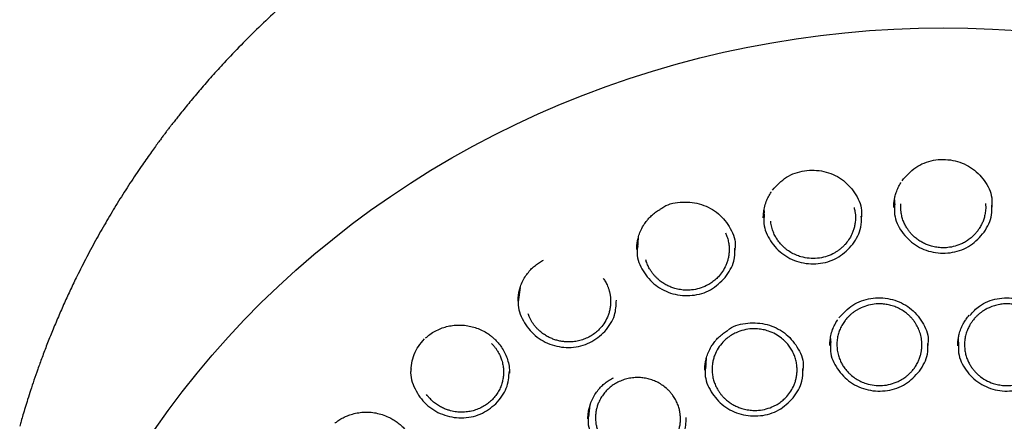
# Model space of a CAD drawing. Header units: millimetres. Extents: x 8 to 1577, y 12 to 2536.
# Tile 43 of 52: x 737 to 772, y 2151 to 2165. Entities that reach past the tile are written whole.
import ezdxf

# ---------------------------------------------------------------- set-up
doc = ezdxf.new("R2010")
doc.units = ezdxf.units.MM

msp = doc.modelspace()

# ---------------------------------------------------------------- linework, layer by layer
at = {"color": 7, "linetype": 'Continuous', "lineweight": 30}
for p, q in [((768.099, 2158.171), (768.099, 2158.377)), ((763.526, 2157.812), (763.532, 2158.002)), ((759.09, 2156.705), (759.117, 2157.063)), ((754.924, 2154.889), (754.976, 2155.307)), ((770.34, 2153.321), (770.339, 2153.539)), ((765.859, 2153.338), (765.863, 2153.521)), ((761.473, 2152.475), (761.499, 2152.828)), ((757.373, 2150.767), (757.427, 2151.193))]:
    msp.add_line(p, q, dxfattribs=at)
at = {"color": 7, "linetype": 'Continuous', "lineweight": 30, "flags": 128}
msp.add_lwpolyline([(742.146, 2150.318), (742.626, 2150.991), (743.124, 2151.653), (743.641, 2152.301), (744.175, 2152.937), (744.727, 2153.56), (745.296, 2154.169), (745.882, 2154.764), (746.484, 2155.344), (747.103, 2155.909), (747.736, 2156.458), (748.385, 2156.992), (749.049, 2157.51), (749.727, 2158.012), (750.419, 2158.496), (751.123, 2158.964), (751.841, 2159.414), (752.571, 2159.846), (753.313, 2160.26), (754.066, 2160.655), (754.83, 2161.032), (755.604, 2161.391), (756.388, 2161.73), (757.181, 2162.049), (757.983, 2162.349), (758.793, 2162.63), (759.61, 2162.89), (760.434, 2163.13), (761.265, 2163.35), (762.102, 2163.549), (762.944, 2163.728), (763.79, 2163.886), (764.641, 2164.023), (765.495, 2164.139), (766.352, 2164.235), (767.212, 2164.309), (768.073, 2164.362), (768.936, 2164.394), (769.799, 2164.404), (770.662, 2164.394), (771.525, 2164.362), (772.386, 2164.309)], dxfattribs=at)
at = {"color": 7, "linetype": 'Continuous', "lineweight": 30}
for points, knots in [([(802.175, 2150.439), (802.162, 2150.485), (802.133, 2150.586), (802.084, 2150.752), (802.027, 2150.944), (801.961, 2151.163), (801.887, 2151.403), (801.803, 2151.666), (801.7, 2151.979), (801.574, 2152.348), (801.42, 2152.775), (801.244, 2153.246), (801.04, 2153.759), (800.807, 2154.316), (800.545, 2154.906), (800.253, 2155.527), (799.972, 2156.091), (799.71, 2156.591), (799.476, 2157.021), (799.236, 2157.447), (798.996, 2157.855), (798.766, 2158.236), (798.546, 2158.588), (798.337, 2158.912), (798.139, 2159.213), (797.952, 2159.49), (797.778, 2159.742), (797.621, 2159.966), (797.481, 2160.161), (797.359, 2160.328), (797.26, 2160.462), (797.183, 2160.566), (797.126, 2160.643), (797.079, 2160.705), (797.033, 2160.765), (796.98, 2160.835), (796.912, 2160.924), (796.824, 2161.039), (796.713, 2161.181), (796.578, 2161.352), (796.421, 2161.548), (796.241, 2161.769), (795.961, 2162.105), (795.591, 2162.537), (795.138, 2163.041), (794.698, 2163.512), (794.272, 2163.95), (793.862, 2164.356), (793.463, 2164.738), (793.059, 2165.112), (792.624, 2165.501), (792.145, 2165.914), (791.617, 2166.35), (791.052, 2166.797), (790.449, 2167.252), (789.809, 2167.714), (789.123, 2168.182), (788.392, 2168.656), (787.671, 2169.096), (786.97, 2169.502), (786.294, 2169.872), (785.604, 2170.231), (784.917, 2170.568), (784.251, 2170.876), (783.612, 2171.157), (783, 2171.411), (782.416, 2171.64), (781.861, 2171.847), (781.34, 2172.031), (780.852, 2172.196), (780.399, 2172.341), (779.976, 2172.471), (779.596, 2172.582), (779.257, 2172.678), (778.96, 2172.758), (778.699, 2172.827), (778.489, 2172.881), (778.328, 2172.921), (778.201, 2172.952), (778.08, 2172.981), (777.937, 2173.015), (777.758, 2173.057), (777.532, 2173.109), (777.264, 2173.168), (776.954, 2173.233), (776.602, 2173.304), (776.208, 2173.379), (775.771, 2173.456), (775.291, 2173.535), (774.769, 2173.613), (774.203, 2173.689), (773.594, 2173.76), (772.903, 2173.828), (772.149, 2173.887), (771.353, 2173.931), (770.574, 2173.957), (769.745, 2173.966), (768.872, 2173.955), (767.959, 2173.918), (767.083, 2173.861), (766.244, 2173.786), (765.53, 2173.706), (764.934, 2173.627), (764.446, 2173.556), (763.976, 2173.481), (763.521, 2173.402), (763.084, 2173.321), (762.695, 2173.243), (762.362, 2173.174), (762.093, 2173.115), (761.867, 2173.063), (761.691, 2173.023), (761.561, 2172.992), (761.472, 2172.97), (761.401, 2172.953), (761.324, 2172.934), (761.22, 2172.909), (761.079, 2172.873), (760.911, 2172.83), (760.721, 2172.781), (760.509, 2172.724), (760.24, 2172.65), (759.906, 2172.555), (759.502, 2172.435), (759.057, 2172.296), (758.574, 2172.139), (758.066, 2171.965), (757.548, 2171.778), (756.886, 2171.527), (756.085, 2171.202), (755.149, 2170.789), (754.2, 2170.337), (753.239, 2169.841), (752.269, 2169.3), (751.312, 2168.725), (750.372, 2168.117), (749.484, 2167.499), (748.654, 2166.883), (747.889, 2166.278), (747.159, 2165.666), (746.466, 2165.049), (745.808, 2164.43), (745.185, 2163.809), (744.639, 2163.236), (744.166, 2162.716), (743.766, 2162.258), (743.398, 2161.819), (743.127, 2161.486), (742.943, 2161.254), (742.838, 2161.12), (742.746, 2161.003), (742.676, 2160.911), (742.628, 2160.848), (742.591, 2160.8), (742.553, 2160.75), (742.504, 2160.685), (742.436, 2160.595), (742.348, 2160.476), (742.237, 2160.326), (742.109, 2160.149), (741.963, 2159.946), (741.805, 2159.72), (741.559, 2159.364), (741.233, 2158.874), (740.848, 2158.265), (740.477, 2157.647), (740.121, 2157.023), (739.77, 2156.371), (739.465, 2155.772), (739.206, 2155.234), (738.989, 2154.762), (738.776, 2154.278), (738.572, 2153.792), (738.382, 2153.316), (738.211, 2152.867), (738.06, 2152.449), (737.926, 2152.064), (737.808, 2151.711), (737.706, 2151.392), (737.617, 2151.106), (737.542, 2150.853), (737.478, 2150.636), (737.441, 2150.501), (737.423, 2150.439)], [0, 0, 0, 0, 0.001644, 0.003567, 0.005926, 0.008642, 0.011704, 0.015019, 0.018579, 0.023611, 0.029063, 0.034936, 0.041694, 0.048934, 0.056656, 0.06486, 0.073546, 0.07922, 0.085081, 0.091045, 0.096702, 0.101999, 0.106935, 0.111512, 0.115728, 0.119759, 0.123395, 0.126635, 0.12948, 0.131931, 0.133986, 0.13539, 0.136523, 0.137384, 0.138168, 0.139194, 0.140505, 0.142143, 0.144321, 0.146894, 0.149861, 0.153223, 0.156966, 0.165341, 0.17331, 0.180874, 0.188033, 0.194788, 0.201137, 0.207384, 0.214068, 0.221552, 0.229529, 0.237999, 0.246702, 0.255871, 0.265506, 0.275605, 0.28617, 0.294797, 0.303711, 0.312856, 0.321711, 0.330153, 0.33818, 0.345793, 0.352992, 0.359777, 0.366147, 0.372001, 0.377456, 0.382511, 0.387167, 0.391045, 0.394595, 0.397716, 0.400318, 0.401997, 0.403407, 0.404797, 0.406269, 0.408439, 0.411091, 0.414224, 0.417838, 0.421934, 0.426512, 0.43157, 0.437111, 0.443132, 0.449635, 0.45662, 0.464085, 0.473353, 0.48246, 0.491324, 0.499945, 0.510755, 0.521155, 0.531147, 0.540731, 0.549906, 0.555693, 0.561304, 0.56674, 0.572001, 0.577087, 0.581955, 0.585584, 0.588725, 0.591376, 0.593539, 0.594895, 0.595949, 0.596701, 0.597372, 0.598676, 0.600383, 0.602357, 0.6046, 0.60711, 0.609889, 0.614191, 0.61901, 0.624346, 0.630198, 0.636467, 0.64279, 0.649134, 0.660817, 0.672571, 0.684395, 0.697141, 0.709968, 0.722876, 0.735865, 0.748901, 0.760534, 0.7719, 0.782999, 0.79383, 0.804396, 0.814693, 0.824724, 0.832252, 0.839416, 0.846155, 0.852469, 0.85459, 0.856659, 0.858496, 0.859866, 0.860768, 0.861303, 0.862016, 0.86298, 0.864193, 0.866024, 0.868232, 0.870816, 0.873777, 0.877111, 0.880623, 0.889162, 0.898067, 0.906326, 0.914876, 0.923718, 0.932851, 0.938938, 0.945148, 0.95148, 0.957927, 0.964124, 0.969879, 0.97519, 0.980058, 0.984485, 0.988469, 0.992012, 0.995113, 0.997776, 1, 1, 1, 1]), ([(768.356, 2159.046), (768.504, 2159.215), (768.8, 2159.552), (769.453, 2159.805), (770.142, 2159.803), (770.788, 2159.551), (771.265, 2159.074), (771.525, 2158.559), (771.505, 2158.229), (771.499, 2158.119)], [0, 0, 0, 0, 0.154573, 0.308023, 0.461667, 0.61548, 0.768872, 0.923124, 1, 1, 1, 1]), ([(763.812, 2158.721), (763.966, 2158.884), (764.273, 2159.211), (764.934, 2159.44), (765.622, 2159.414), (766.26, 2159.139), (766.72, 2158.645), (766.959, 2158.139), (766.933, 2157.828), (766.925, 2157.736)], [0, 0, 0, 0, 0.156501, 0.311868, 0.467444, 0.623192, 0.778519, 0.934718, 1, 1, 1, 1]), ([(768.087, 2158.369), (768.093, 2158.406), (768.108, 2158.497), (768.152, 2158.646), (768.222, 2158.813), (768.278, 2158.926), (768.315, 2158.978), (768.316, 2158.98)], [0, 0, 0, 0, 0.1735953, 0.4286732, 0.7107158, 0.9933964, 1, 1, 1, 1]), ([(763.514, 2157.995), (763.519, 2158.031), (763.534, 2158.14), (763.587, 2158.306), (763.669, 2158.488), (763.73, 2158.601), (763.769, 2158.653), (763.771, 2158.655)], [0, 0, 0, 0, 0.154104, 0.470089, 0.729741, 0.989138, 1, 1, 1, 1]), ([(759.416, 2157.65), (759.429, 2157.667), (759.476, 2157.732), (759.577, 2157.83), (759.714, 2157.943), (759.813, 2158.013), (759.867, 2158.042), (759.87, 2158.043)], [0, 0, 0, 0, 0.1080486, 0.4005796, 0.6962333, 0.9877652, 1, 1, 1, 1]), ([(759.882, 2158.048), (759.899, 2158.062), (760.084, 2158.22), (760.578, 2158.323), (761.254, 2158.28), (761.883, 2157.974), (762.319, 2157.463), (762.535, 2156.969), (762.501, 2156.682), (762.493, 2156.613)], [0, 0, 0, 0, 0.018339, 0.20263, 0.387189, 0.571944, 0.756206, 0.941506, 1, 1, 1, 1]), ([(766.673, 2158.106), (766.685, 2158.061), (766.719, 2157.937), (766.726, 2157.782), (766.72, 2157.65), (766.712, 2157.574), (766.7, 2157.501), (766.685, 2157.431), (766.667, 2157.364), (766.647, 2157.299), (766.624, 2157.238), (766.576, 2157.127), (766.495, 2156.981), (766.384, 2156.838), (766.287, 2156.738), (766.205, 2156.665), (766.118, 2156.598), (766.026, 2156.538), (765.88, 2156.457), (765.669, 2156.374), (765.387, 2156.32), (765.097, 2156.32), (764.842, 2156.368), (764.627, 2156.445), (764.453, 2156.534), (764.331, 2156.617), (764.254, 2156.681), (764.212, 2156.717), (764.166, 2156.761), (764.116, 2156.813), (764.064, 2156.873), (764.001, 2156.955), (763.93, 2157.064), (763.856, 2157.208), (763.796, 2157.376), (763.76, 2157.518), (763.755, 2157.605), (763.754, 2157.627)], [0, 0, 0, 0, 0.029455, 0.081022, 0.097517, 0.113571, 0.129183, 0.144352, 0.159079, 0.173362, 0.187202, 0.200599, 0.249692, 0.291683, 0.31419, 0.336796, 0.3595, 0.382303, 0.405203, 0.462804, 0.521003, 0.579793, 0.639166, 0.679104, 0.719296, 0.75974, 0.769694, 0.781273, 0.794478, 0.809306, 0.825757, 0.843829, 0.873967, 0.907741, 0.945144, 0.986168, 1, 1, 1, 1]), ([(768.066, 2158.111), (768.067, 2158.145), (768.068, 2158.22), (768.075, 2158.306), (768.085, 2158.358), (768.087, 2158.369)], [0, 0, 0, 0, 0.400767, 0.876145, 1, 1, 1, 1]), ([(768.099, 2158.239), (768.09, 2158.114), (768.066, 2157.77), (768.321, 2157.238), (768.798, 2156.761), (769.441, 2156.499), (770.132, 2156.497), (770.788, 2156.742), (771.086, 2157.077), (771.235, 2157.244)], [0, 0, 0, 0, 0.086661, 0.238771, 0.390955, 0.543185, 0.695429, 0.847674, 1, 1, 1, 1]), ([(771.28, 2158.244), (771.284, 2158.203), (771.291, 2158.13), (771.285, 2158.028), (771.276, 2157.939), (771.261, 2157.855), (771.237, 2157.752), (771.199, 2157.636), (771.139, 2157.501), (771.07, 2157.381), (770.997, 2157.278), (770.931, 2157.199), (770.87, 2157.134), (770.809, 2157.077), (770.745, 2157.023), (770.679, 2156.974), (770.611, 2156.928), (770.542, 2156.887), (770.413, 2156.821), (770.221, 2156.747), (769.981, 2156.702), (769.766, 2156.693), (769.573, 2156.709), (769.398, 2156.746), (769.243, 2156.798), (769.108, 2156.858), (768.978, 2156.932), (768.875, 2157.005), (768.793, 2157.073), (768.728, 2157.134), (768.663, 2157.203), (768.598, 2157.281), (768.53, 2157.377), (768.462, 2157.494), (768.399, 2157.634), (768.349, 2157.79), (768.321, 2157.937), (768.31, 2158.065), (768.308, 2158.161), (768.312, 2158.22), (768.314, 2158.243)], [0, 0, 0, 0, 0.026358, 0.046055, 0.064903, 0.0829, 0.100047, 0.131773, 0.160091, 0.192529, 0.218888, 0.239161, 0.256784, 0.274211, 0.291444, 0.308481, 0.325322, 0.341968, 0.358417, 0.414366, 0.467909, 0.506769, 0.54607, 0.58581, 0.615911, 0.646256, 0.676845, 0.707676, 0.724625, 0.742966, 0.762697, 0.783818, 0.806327, 0.836408, 0.868651, 0.903051, 0.939604, 0.962769, 0.984909, 1, 1, 1, 1]), ([(771.235, 2157.244), (771.351, 2157.44), (771.527, 2157.737), (771.506, 2158.073), (771.499, 2158.187)], [0, 0, 0, 0, 0.658748, 1, 1, 1, 1]), ([(763.492, 2157.745), (763.492, 2157.8), (763.493, 2157.883), (763.508, 2157.967), (763.514, 2157.995)], [0, 0, 0, 0, 0.660213, 1, 1, 1, 1]), ([(763.526, 2157.879), (763.515, 2157.768), (763.483, 2157.44), (763.719, 2156.913), (764.18, 2156.421), (764.814, 2156.138), (765.504, 2156.112), (766.168, 2156.334), (766.476, 2156.659), (766.63, 2156.821)], [0, 0, 0, 0, 0.077717, 0.231316, 0.384989, 0.53871, 0.692446, 0.846182, 1, 1, 1, 1]), ([(766.63, 2156.821), (766.751, 2157.013), (766.944, 2157.32), (766.931, 2157.673), (766.926, 2157.805)], [0, 0, 0, 0, 0.626949, 1, 1, 1, 1]), ([(759.111, 2157.052), (759.118, 2157.079), (759.143, 2157.175), (759.21, 2157.333), (759.303, 2157.507), (759.382, 2157.607), (759.416, 2157.65)], [0, 0, 0, 0, 0.126072, 0.437613, 0.760504, 1, 1, 1, 1]), ([(759.056, 2156.639), (759.057, 2156.669), (759.057, 2156.736), (759.067, 2156.854), (759.085, 2156.963), (759.105, 2157.03), (759.111, 2157.052)], [0, 0, 0, 0, 0.2322894, 0.5129168, 0.8434446, 1, 1, 1, 1]), ([(762.164, 2157.223), (762.183, 2157.179), (762.225, 2157.084), (762.267, 2156.929), (762.293, 2156.763), (762.298, 2156.606), (762.286, 2156.459), (762.263, 2156.326), (762.227, 2156.2), (762.167, 2156.043), (762.07, 2155.865), (761.936, 2155.695), (761.797, 2155.562), (761.658, 2155.458), (761.477, 2155.353), (761.248, 2155.263), (761.002, 2155.216), (760.778, 2155.207), (760.582, 2155.225), (760.403, 2155.264), (760.245, 2155.319), (760.106, 2155.383), (759.973, 2155.461), (759.866, 2155.539), (759.781, 2155.613), (759.714, 2155.679), (759.646, 2155.754), (759.581, 2155.839), (759.512, 2155.942), (759.447, 2156.067), (759.398, 2156.181), (759.38, 2156.252), (759.375, 2156.271)], [0, 0, 0, 0, 0.030328, 0.065655, 0.101, 0.136364, 0.165704, 0.194277, 0.222081, 0.249115, 0.300821, 0.349439, 0.384894, 0.421005, 0.45777, 0.514095, 0.571877, 0.611238, 0.651243, 0.691887, 0.7228, 0.754071, 0.785698, 0.81768, 0.835854, 0.855403, 0.876326, 0.898621, 0.922288, 0.953791, 0.987428, 1, 1, 1, 1]), ([(759.089, 2156.771), (759.078, 2156.682), (759.038, 2156.377), (759.25, 2155.863), (759.689, 2155.352), (760.312, 2155.044), (761.001, 2154.989), (761.673, 2155.183), (761.994, 2155.494), (762.154, 2155.65)], [0, 0, 0, 0, 0.063747, 0.219672, 0.375672, 0.531722, 0.687788, 0.843853, 1, 1, 1, 1]), ([(762.154, 2155.65), (762.281, 2155.837), (762.496, 2156.154), (762.495, 2156.53), (762.494, 2156.684)], [0, 0, 0, 0, 0.59063, 1, 1, 1, 1]), ([(755.287, 2155.873), (755.294, 2155.882), (755.336, 2155.938), (755.432, 2156.026), (755.568, 2156.137), (755.687, 2156.216), (755.761, 2156.252), (755.782, 2156.263)], [0, 0, 0, 0, 0.0568845, 0.3327963, 0.612456, 0.8897738, 1, 1, 1, 1]), ([(754.967, 2155.295), (754.971, 2155.31), (754.993, 2155.393), (755.059, 2155.538), (755.159, 2155.719), (755.246, 2155.824), (755.287, 2155.873)], [0, 0, 0, 0, 0.07017, 0.388137, 0.715778, 1, 1, 1, 1]), ([(757.882, 2155.622), (757.882, 2155.622), (757.911, 2155.584), (757.963, 2155.497), (758.016, 2155.392), (758.048, 2155.312), (758.064, 2155.268), (758.078, 2155.225), (758.091, 2155.182), (758.101, 2155.14), (758.111, 2155.099), (758.119, 2155.059), (758.129, 2154.994), (758.139, 2154.906), (758.142, 2154.785), (758.134, 2154.657), (758.112, 2154.521), (758.077, 2154.39), (758.015, 2154.225), (757.911, 2154.035), (757.763, 2153.854), (757.608, 2153.714), (757.454, 2153.608), (757.286, 2153.521), (757.106, 2153.455), (756.918, 2153.412), (756.745, 2153.395), (756.592, 2153.397), (756.459, 2153.409), (756.323, 2153.434), (756.186, 2153.472), (756.049, 2153.524), (755.915, 2153.591), (755.784, 2153.673), (755.675, 2153.758), (755.586, 2153.841), (755.515, 2153.917), (755.45, 2153.998), (755.371, 2154.111), (755.298, 2154.238), (755.261, 2154.343), (755.247, 2154.384)], [0, 0, 0, 0, 0.000028, 0.028571, 0.06148, 0.071229, 0.080746, 0.090031, 0.099082, 0.107901, 0.116486, 0.124839, 0.132958, 0.156949, 0.178635, 0.207315, 0.235536, 0.263297, 0.290596, 0.343749, 0.39505, 0.432269, 0.469738, 0.507454, 0.545415, 0.583619, 0.622063, 0.647599, 0.673959, 0.701141, 0.729143, 0.757965, 0.787603, 0.818058, 0.849326, 0.870096, 0.89086, 0.911617, 0.932368, 0.973822, 1, 1, 1, 1]), ([(754.895, 2154.827), (754.896, 2154.874), (754.898, 2154.977), (754.919, 2155.137), (754.952, 2155.245), (754.967, 2155.295)], [0, 0, 0, 0, 0.311126, 0.679382, 1, 1, 1, 1]), ([(754.923, 2154.954), (754.913, 2154.892), (754.867, 2154.616), (755.053, 2154.119), (755.465, 2153.59), (756.073, 2153.252), (756.758, 2153.165), (757.439, 2153.325), (757.774, 2153.62), (757.942, 2153.767)], [0, 0, 0, 0, 0.045793, 0.204705, 0.363695, 0.522738, 0.681798, 0.840857, 1, 1, 1, 1]), ([(766.139, 2154.236), (766.291, 2154.4), (766.596, 2154.728), (767.255, 2154.962), (767.944, 2154.941), (768.584, 2154.674), (769.047, 2154.187), (769.291, 2153.681), (769.266, 2153.368), (769.258, 2153.272)], [0, 0, 0, 0, 0.156089, 0.311046, 0.466225, 0.621557, 0.776473, 0.932273, 1, 1, 1, 1]), ([(770.736, 2154.327), (770.84, 2154.444), (771.092, 2154.726), (771.685, 2154.948), (772.372, 2154.955), (773.02, 2154.709), (773.501, 2154.239), (773.764, 2153.725), (773.746, 2153.393), (773.74, 2153.28)], [0, 0, 0, 0, 0.112786, 0.273361, 0.434149, 0.595095, 0.755605, 0.917023, 1, 1, 1, 1]), ([(757.942, 2153.767), (758.076, 2153.948), (758.318, 2154.275), (758.333, 2154.676), (758.34, 2154.855)], [0, 0, 0, 0, 0.5531573, 1, 1, 1, 1]), ([(766.447, 2154.252), (766.469, 2154.275), (766.515, 2154.323), (766.589, 2154.388), (766.667, 2154.448), (766.748, 2154.502), (766.831, 2154.55), (766.972, 2154.62), (767.177, 2154.692), (767.418, 2154.731), (767.624, 2154.733), (767.797, 2154.717), (767.971, 2154.68), (768.146, 2154.62), (768.318, 2154.537), (768.45, 2154.451), (768.549, 2154.372), (768.621, 2154.306), (768.697, 2154.227), (768.774, 2154.134), (768.855, 2154.014), (768.936, 2153.862), (769.005, 2153.675), (769.048, 2153.461), (769.055, 2153.289), (769.047, 2153.168), (769.039, 2153.106), (769.029, 2153.045), (769.017, 2152.986), (768.996, 2152.903), (768.961, 2152.799), (768.904, 2152.668), (768.832, 2152.543), (768.749, 2152.428), (768.671, 2152.339), (768.598, 2152.267), (768.528, 2152.206), (768.455, 2152.15), (768.378, 2152.099), (768.298, 2152.052), (768.159, 2151.982), (767.95, 2151.907), (767.666, 2151.862), (767.377, 2151.87), (767.124, 2151.925), (766.913, 2152.007), (766.743, 2152.1), (766.623, 2152.187), (766.546, 2152.254), (766.501, 2152.296), (766.453, 2152.344), (766.404, 2152.4), (766.353, 2152.463), (766.293, 2152.548), (766.227, 2152.66), (766.161, 2152.805), (766.109, 2152.969), (766.076, 2153.153), (766.068, 2153.343), (766.086, 2153.526), (766.125, 2153.693), (766.183, 2153.854), (766.259, 2154.005), (766.35, 2154.141), (766.416, 2154.217), (766.447, 2154.252)], [0, 0, 0, 0, 0.010852, 0.021592, 0.03222, 0.042736, 0.05314, 0.063433, 0.093607, 0.122792, 0.141296, 0.159517, 0.17849, 0.198215, 0.218696, 0.239933, 0.249254, 0.259875, 0.271798, 0.285022, 0.29955, 0.319541, 0.341572, 0.365647, 0.391769, 0.398951, 0.405961, 0.412799, 0.419464, 0.425956, 0.441425, 0.455814, 0.473312, 0.488883, 0.502526, 0.512472, 0.522444, 0.532442, 0.542464, 0.552512, 0.562585, 0.592912, 0.623459, 0.654222, 0.685198, 0.705984, 0.726861, 0.747828, 0.753732, 0.760377, 0.767765, 0.775895, 0.784765, 0.794377, 0.810177, 0.827637, 0.846756, 0.867529, 0.889552, 0.910009, 0.928905, 0.946239, 0.966923, 0.984842, 1, 1, 1, 1]), ([(770.921, 2154.247), (770.933, 2154.26), (770.956, 2154.285), (770.993, 2154.32), (771.031, 2154.355), (771.07, 2154.388), (771.109, 2154.419), (771.177, 2154.469), (771.275, 2154.532), (771.422, 2154.607), (771.589, 2154.669), (771.776, 2154.713), (771.959, 2154.733), (772.135, 2154.732), (772.305, 2154.712), (772.503, 2154.666), (772.727, 2154.579), (772.933, 2154.453), (773.096, 2154.314), (773.224, 2154.174), (773.327, 2154.025), (773.406, 2153.873), (773.464, 2153.721), (773.506, 2153.559), (773.524, 2153.412), (773.527, 2153.287), (773.522, 2153.189), (773.512, 2153.097), (773.496, 2153.011), (773.467, 2152.895), (773.419, 2152.761), (773.349, 2152.621), (773.282, 2152.514), (773.225, 2152.438), (773.184, 2152.389), (773.153, 2152.354), (773.124, 2152.323), (773.091, 2152.29), (773.057, 2152.258), (773.022, 2152.228), (772.986, 2152.198), (772.948, 2152.169), (772.854, 2152.101), (772.709, 2152.017), (772.508, 2151.938), (772.318, 2151.89), (772.124, 2151.866), (771.929, 2151.867), (771.736, 2151.892), (771.519, 2151.949), (771.285, 2152.051), (771.097, 2152.18), (770.971, 2152.293), (770.89, 2152.379), (770.812, 2152.477), (770.738, 2152.59), (770.671, 2152.716), (770.615, 2152.856), (770.573, 2153.01), (770.552, 2153.149), (770.545, 2153.267), (770.546, 2153.36), (770.553, 2153.448), (770.565, 2153.531), (770.588, 2153.645), (770.629, 2153.78), (770.694, 2153.925), (770.761, 2154.042), (770.824, 2154.131), (770.876, 2154.197), (770.908, 2154.232), (770.921, 2154.247)], [0, 0, 0, 0, 0.005618, 0.011208, 0.016768, 0.0223, 0.027802, 0.033276, 0.049517, 0.0655, 0.086403, 0.10685, 0.126843, 0.145245, 0.163215, 0.181706, 0.210402, 0.240278, 0.259648, 0.28025, 0.302087, 0.319283, 0.337177, 0.355771, 0.375065, 0.386469, 0.397328, 0.407643, 0.417413, 0.426638, 0.447298, 0.464546, 0.478374, 0.488776, 0.495749, 0.499289, 0.504372, 0.509452, 0.514528, 0.519601, 0.52467, 0.529735, 0.534798, 0.562543, 0.583501, 0.604396, 0.625226, 0.645991, 0.666688, 0.687317, 0.718103, 0.74873, 0.760633, 0.773495, 0.787314, 0.802091, 0.817823, 0.834509, 0.852147, 0.870735, 0.88144, 0.891696, 0.901505, 0.910866, 0.91978, 0.9401, 0.957637, 0.972393, 0.984371, 0.993573, 1, 1, 1, 1]), ([(770.576, 2154.154), (770.584, 2154.166), (770.622, 2154.231), (770.672, 2154.288), (770.712, 2154.335)], [0, 0, 0, 0, 0.187789, 1, 1, 1, 1]), ([(751.653, 2153.536), (751.703, 2153.58), (751.807, 2153.671), (751.989, 2153.781), (752.185, 2153.872), (752.388, 2153.937), (752.596, 2153.978), (752.808, 2153.994), (753.022, 2153.983), (753.235, 2153.947), (753.443, 2153.886), (753.643, 2153.801), (753.817, 2153.701), (753.957, 2153.602), (754.03, 2153.535), (754.061, 2153.506)], [0, 0, 0, 0, 0.076776, 0.160629, 0.24291, 0.323673, 0.403153, 0.482722, 0.562757, 0.643393, 0.724577, 0.806182, 0.888069, 0.951158, 1, 1, 1, 1]), ([(762.256, 2153.806), (762.274, 2153.822), (762.46, 2153.981), (762.955, 2154.087), (763.632, 2154.048), (764.262, 2153.747), (764.699, 2153.241), (764.918, 2152.748), (764.885, 2152.461), (764.877, 2152.39)], [0, 0, 0, 0, 0.019806, 0.203517, 0.387509, 0.571676, 0.755359, 0.940089, 1, 1, 1, 1]), ([(765.845, 2153.513), (765.849, 2153.548), (765.864, 2153.654), (765.915, 2153.819), (765.995, 2154), (766.055, 2154.114), (766.095, 2154.167), (766.097, 2154.17)], [0, 0, 0, 0, 0.149663, 0.463316, 0.723318, 0.98332, 1, 1, 1, 1]), ([(770.333, 2153.534), (770.341, 2153.579), (770.359, 2153.688), (770.416, 2153.854), (770.488, 2154.017), (770.55, 2154.113), (770.576, 2154.154)], [0, 0, 0, 0, 0.203278, 0.497773, 0.784053, 1, 1, 1, 1]), ([(762.077, 2153.39), (762.122, 2153.434), (762.213, 2153.524), (762.37, 2153.634), (762.567, 2153.74), (762.81, 2153.823), (763.066, 2153.86), (763.294, 2153.857), (763.486, 2153.83), (763.699, 2153.773), (763.92, 2153.676), (764.091, 2153.562), (764.199, 2153.47), (764.261, 2153.412), (764.319, 2153.35), (764.392, 2153.263), (764.472, 2153.147), (764.551, 2152.998), (764.612, 2152.842), (764.654, 2152.679), (764.676, 2152.514), (764.677, 2152.356), (764.662, 2152.21), (764.635, 2152.078), (764.597, 2151.953), (764.533, 2151.798), (764.433, 2151.624), (764.296, 2151.458), (764.154, 2151.329), (764.012, 2151.227), (763.829, 2151.126), (763.597, 2151.041), (763.349, 2150.998), (763.125, 2150.994), (762.93, 2151.015), (762.753, 2151.057), (762.596, 2151.114), (762.458, 2151.18), (762.327, 2151.26), (762.222, 2151.34), (762.138, 2151.415), (762.071, 2151.483), (762.005, 2151.56), (761.941, 2151.646), (761.876, 2151.75), (761.812, 2151.876), (761.756, 2152.024), (761.715, 2152.187), (761.697, 2152.334), (761.695, 2152.459), (761.7, 2152.556), (761.714, 2152.668), (761.74, 2152.793), (761.799, 2152.971), (761.9, 2153.18), (762.019, 2153.32), (762.077, 2153.39)], [0, 0, 0, 0, 0.0209046, 0.0417165, 0.0624377, 0.0933266, 0.1240229, 0.1450268, 0.1660015, 0.1863119, 0.2155115, 0.2432248, 0.2524712, 0.2617201, 0.2709713, 0.280225, 0.2987316, 0.3172478, 0.3357736, 0.354309, 0.372854, 0.3914085, 0.4068102, 0.4217851, 0.4363324, 0.4504512, 0.4773768, 0.5025852, 0.5212253, 0.5401933, 0.5594883, 0.5890184, 0.6192769, 0.6398698, 0.6607844, 0.6820191, 0.6981599, 0.7144795, 0.7309773, 0.7476527, 0.7573157, 0.7676654, 0.778701, 0.7904219, 0.8028272, 0.8192924, 0.8368234, 0.8554183, 0.8750748, 0.8860946, 0.8970042, 0.9078037, 0.9237935, 0.9395373, 0.9702543, 1, 1, 1, 1]), ([(761.795, 2153.409), (761.807, 2153.426), (761.854, 2153.49), (761.954, 2153.588), (762.089, 2153.702), (762.188, 2153.772), (762.241, 2153.801), (762.243, 2153.802)], [0, 0, 0, 0, 0.106034, 0.400535, 0.698189, 0.991708, 1, 1, 1, 1]), ([(751.135, 2152.322), (751.153, 2152.542), (751.19, 2152.984), (751.47, 2153.332), (751.61, 2153.506)], [0, 0, 0, 0, 0.498426, 1, 1, 1, 1]), ([(753.961, 2153.345), (753.971, 2153.335), (754.008, 2153.3), (754.062, 2153.236), (754.125, 2153.154), (754.194, 2153.049), (754.262, 2152.92), (754.324, 2152.758), (754.364, 2152.6), (754.383, 2152.454), (754.387, 2152.34), (754.383, 2152.248), (754.376, 2152.168), (754.363, 2152.089), (754.347, 2152.011), (754.325, 2151.935), (754.3, 2151.86), (754.257, 2151.756), (754.189, 2151.625), (754.086, 2151.477), (753.964, 2151.344), (753.826, 2151.226), (753.67, 2151.124), (753.499, 2151.042), (753.315, 2150.98), (753.122, 2150.942), (752.959, 2150.932), (752.83, 2150.936), (752.735, 2150.944), (752.634, 2150.96), (752.529, 2150.983), (752.411, 2151.019), (752.28, 2151.07), (752.139, 2151.143), (751.999, 2151.235), (751.875, 2151.338), (751.773, 2151.445), (751.713, 2151.514), (751.688, 2151.551), (751.687, 2151.552)], [0, 0, 0, 0, 0.008874, 0.031129, 0.052383, 0.072634, 0.110105, 0.143558, 0.181888, 0.213052, 0.237034, 0.254245, 0.271366, 0.288397, 0.305337, 0.322186, 0.338945, 0.355612, 0.394127, 0.432143, 0.469658, 0.507705, 0.546327, 0.585522, 0.625287, 0.66562, 0.706518, 0.724852, 0.744382, 0.765105, 0.787022, 0.810131, 0.840686, 0.873097, 0.90736, 0.943472, 0.972085, 0.999155, 1, 1, 1, 1]), ([(754.061, 2153.506), (754.074, 2153.495), (754.134, 2153.442), (754.23, 2153.33), (754.348, 2153.167), (754.45, 2152.98), (754.531, 2152.771), (754.587, 2152.541), (754.594, 2152.381), (754.598, 2152.299)], [0, 0, 0, 0, 0.035798, 0.173175, 0.3197674, 0.4756382, 0.6408335, 0.8154879, 1, 1, 1, 1]), ([(761.493, 2152.816), (761.5, 2152.841), (761.524, 2152.935), (761.589, 2153.091), (761.681, 2153.266), (761.761, 2153.366), (761.795, 2153.409)], [0, 0, 0, 0, 0.118428, 0.431825, 0.756647, 1, 1, 1, 1]), ([(765.824, 2153.273), (765.825, 2153.325), (765.826, 2153.405), (765.84, 2153.485), (765.845, 2153.513)], [0, 0, 0, 0, 0.653835, 1, 1, 1, 1]), ([(765.858, 2153.406), (765.848, 2153.293), (765.818, 2152.961), (766.058, 2152.436), (766.523, 2151.95), (767.16, 2151.674), (767.85, 2151.655), (768.512, 2151.882), (768.818, 2152.208), (768.971, 2152.372)], [0, 0, 0, 0, 0.080011, 0.233229, 0.386522, 0.539861, 0.693215, 0.846569, 1, 1, 1, 1]), ([(768.971, 2152.372), (769.091, 2152.564), (769.279, 2152.867), (769.264, 2153.214), (769.259, 2153.342)], [0, 0, 0, 0, 0.63436, 1, 1, 1, 1]), ([(770.307, 2153.263), (770.308, 2153.332), (770.31, 2153.423), (770.329, 2153.513), (770.333, 2153.534)], [0, 0, 0, 0, 0.757688, 1, 1, 1, 1]), ([(770.34, 2153.389), (770.332, 2153.262), (770.31, 2152.917), (770.569, 2152.386), (771.05, 2151.916), (771.695, 2151.662), (772.386, 2151.666), (773.04, 2151.915), (773.335, 2152.251), (773.483, 2152.419)], [0, 0, 0, 0, 0.088543, 0.24034, 0.39221, 0.544126, 0.696057, 0.847989, 1, 1, 1, 1]), ([(761.439, 2152.408), (761.44, 2152.436), (761.44, 2152.5), (761.449, 2152.615), (761.467, 2152.724), (761.487, 2152.793), (761.493, 2152.816)], [0, 0, 0, 0, 0.222615, 0.498552, 0.829456, 1, 1, 1, 1]), ([(761.473, 2152.541), (761.461, 2152.451), (761.422, 2152.144), (761.637, 2151.631), (762.078, 2151.125), (762.703, 2150.821), (763.391, 2150.771), (764.063, 2150.968), (764.383, 2151.28), (764.543, 2151.436)], [0, 0, 0, 0, 0.065389, 0.221041, 0.376769, 0.532546, 0.688338, 0.84413, 1, 1, 1, 1]), ([(751.148, 2152.459), (751.143, 2152.435), (751.096, 2152.2), (751.259, 2151.734), (751.636, 2151.186), (752.228, 2150.818), (752.907, 2150.695), (753.595, 2150.819), (753.946, 2151.095), (754.121, 2151.232)], [0, 0, 0, 0, 0.017978, 0.181521, 0.345144, 0.508822, 0.672519, 0.836216, 1, 1, 1, 1]), ([(754.121, 2151.232), (754.263, 2151.406), (754.537, 2151.741), (754.573, 2152.168), (754.59, 2152.374)], [0, 0, 0, 0, 0.5174882, 1, 1, 1, 1]), ([(764.543, 2151.436), (764.669, 2151.623), (764.881, 2151.937), (764.879, 2152.309), (764.878, 2152.46)], [0, 0, 0, 0, 0.5942305, 1, 1, 1, 1]), ([(758.018, 2151.714), (758.063, 2151.756), (758.154, 2151.84), (758.311, 2151.944), (758.481, 2152.03), (758.662, 2152.094), (758.852, 2152.135), (759.042, 2152.151), (759.228, 2152.144), (759.408, 2152.117), (759.586, 2152.067), (759.761, 2151.996), (759.929, 2151.901), (760.064, 2151.8), (760.17, 2151.702), (760.25, 2151.616), (760.334, 2151.508), (760.418, 2151.376), (760.491, 2151.221), (760.542, 2151.067), (760.573, 2150.922), (760.587, 2150.789), (760.589, 2150.658), (760.579, 2150.526), (760.554, 2150.391), (760.516, 2150.261), (760.451, 2150.096), (760.343, 2149.908), (760.191, 2149.729), (760.033, 2149.593), (759.877, 2149.489), (759.706, 2149.405), (759.525, 2149.343), (759.335, 2149.303), (759.162, 2149.29), (759.01, 2149.293), (758.877, 2149.308), (758.741, 2149.335), (758.605, 2149.375), (758.469, 2149.43), (758.335, 2149.499), (758.206, 2149.583), (758.099, 2149.669), (758.013, 2149.752), (757.945, 2149.827), (757.883, 2149.905), (757.808, 2150.016), (757.729, 2150.162), (757.674, 2150.309), (757.646, 2150.419), (757.632, 2150.485), (757.622, 2150.544), (757.614, 2150.609), (757.61, 2150.672), (757.609, 2150.742), (757.61, 2150.807), (757.616, 2150.877), (757.625, 2150.947), (757.637, 2151.015), (757.653, 2151.082), (757.672, 2151.149), (757.695, 2151.213), (757.734, 2151.311), (757.798, 2151.437), (757.898, 2151.585), (757.978, 2151.671), (758.018, 2151.714)], [0, 0, 0, 0, 0.020289, 0.040709, 0.061263, 0.081952, 0.102778, 0.123743, 0.143056, 0.162275, 0.181975, 0.202156, 0.22282, 0.24397, 0.25678, 0.269596, 0.282416, 0.301649, 0.320892, 0.338909, 0.355353, 0.370222, 0.383513, 0.399089, 0.414428, 0.429528, 0.444389, 0.473363, 0.501377, 0.521569, 0.541906, 0.562387, 0.583011, 0.603775, 0.62468, 0.638468, 0.652725, 0.66745, 0.682642, 0.698302, 0.714427, 0.731017, 0.748071, 0.759023, 0.76997, 0.780915, 0.791856, 0.813715, 0.83556, 0.843866, 0.851361, 0.858046, 0.863921, 0.873241, 0.879326, 0.887224, 0.895074, 0.902877, 0.910632, 0.91834, 0.926001, 0.933615, 0.941181, 0.961118, 0.980724, 1, 1, 1, 1]), ([(757.738, 2151.75), (757.745, 2151.759), (757.787, 2151.814), (757.882, 2151.902), (758.019, 2152.012), (758.138, 2152.091), (758.213, 2152.128), (758.235, 2152.139)], [0, 0, 0, 0, 0.054207, 0.329822, 0.609186, 0.886225, 1, 1, 1, 1]), ([(757.419, 2151.181), (757.422, 2151.194), (757.443, 2151.274), (757.509, 2151.416), (757.61, 2151.596), (757.697, 2151.701), (757.738, 2151.75)], [0, 0, 0, 0, 0.059691, 0.380383, 0.710839, 1, 1, 1, 1]), ([(757.344, 2150.706), (757.345, 2150.753), (757.347, 2150.856), (757.369, 2151.019), (757.403, 2151.129), (757.419, 2151.181)], [0, 0, 0, 0, 0.308127, 0.670741, 1, 1, 1, 1]), ([(748.475, 2150.549), (748.508, 2150.575), (748.586, 2150.639), (748.722, 2150.721), (748.878, 2150.797), (749.054, 2150.862), (749.251, 2150.911), (749.469, 2150.938), (749.69, 2150.938), (749.914, 2150.91), (750.137, 2150.852), (750.337, 2150.773), (750.511, 2150.681), (750.661, 2150.583), (750.799, 2150.47), (750.936, 2150.333), (751.064, 2150.169), (751.176, 2149.979), (751.261, 2149.784), (751.317, 2149.59), (751.347, 2149.407), (751.349, 2149.296), (751.35, 2149.243)], [0, 0, 0, 0, 0.032687, 0.078075, 0.122378, 0.165625, 0.221656, 0.276256, 0.331535, 0.38792, 0.445482, 0.504157, 0.548838, 0.59403, 0.639396, 0.683907, 0.741881, 0.798381, 0.853419, 0.906844, 0.955964, 1, 1, 1, 1]), ([(757.372, 2150.833), (757.362, 2150.773), (757.316, 2150.499), (757.501, 2150.006), (757.911, 2149.479), (758.519, 2149.142), (759.204, 2149.055), (759.885, 2149.215), (760.221, 2149.508), (760.39, 2149.655)], [0, 0, 0, 0, 0.044716, 0.203809, 0.36298, 0.522203, 0.681442, 0.840681, 1, 1, 1, 1]), ([(760.39, 2149.655), (760.524, 2149.835), (760.768, 2150.161), (760.784, 2150.562), (760.791, 2150.742)], [0, 0, 0, 0, 0.551383, 1, 1, 1, 1])]:
    msp.add_open_spline(points, degree=3, knots=knots, dxfattribs=at)

doc.saveas('drawing.dxf')
